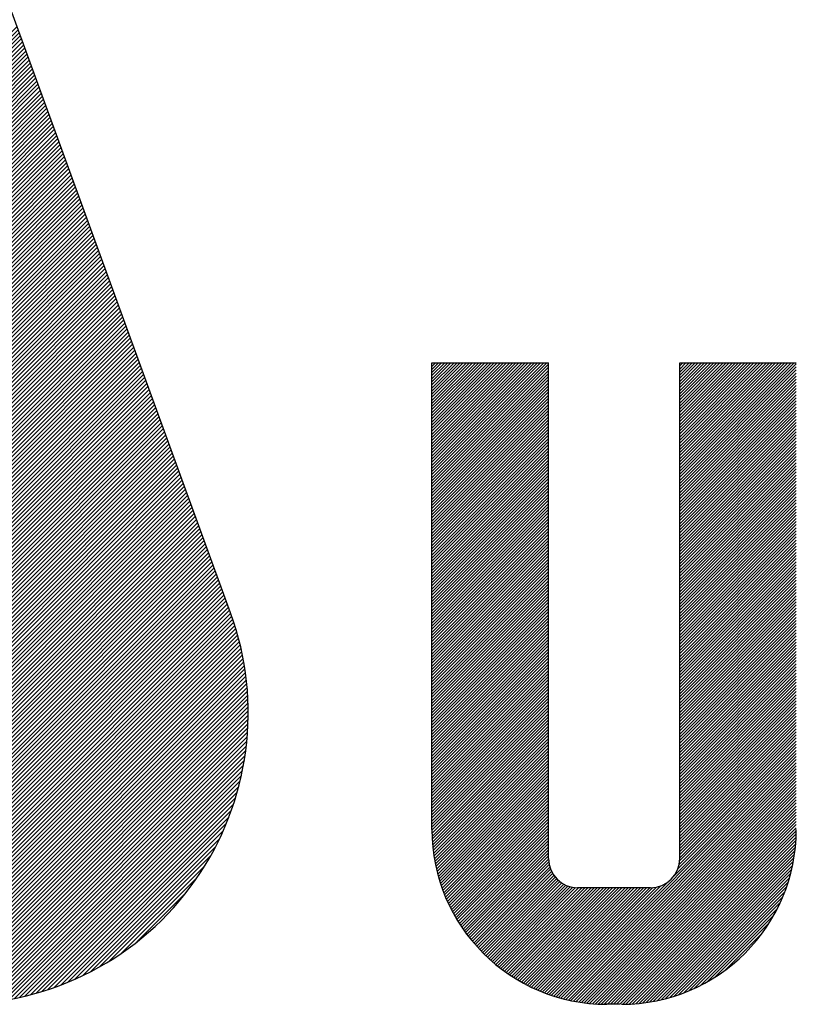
# Model space of a CAD drawing. Header units: millimetres. Extents: x 0 to 1733, y 0 to 1188.
# Tile 95 of 154: x 191 to 212, y 1009 to 1036. Entities that reach past the tile are written whole.
import ezdxf

# ---------------------------------------------------------------- set-up
doc = ezdxf.new("R2010")
doc.units = ezdxf.units.MM
doc.header["$LTSCALE"] = 0.727559
doc.layers.add('NoLayerName_001', color=7, linetype='Continuous')

# ---------------------------------------------------------------- blocks, each defined once
blk = doc.blocks.new('*X107')
at = {"color": 7, "linetype": 'Continuous', "lineweight": 25}
for p, q in [((0, 1.2894), (0.7728, 2.0623)), ((0, 1.3102), (0.752, 2.0623)), ((0, 1.331), (0.7312, 2.0623)), ((0, 1.3518), (0.7104, 2.0623)), ((0, 1.3726), (0.6896, 2.0623)), ((0, 1.3934), (0.6688, 2.0623)), ((0, 1.4142), (0.648, 2.0623)), ((0, 1.435), (0.6273, 2.0623)), ((0, 1.4558), (0.6065, 2.0623)), ((0, 1.4766), (0.5857, 2.0623)), ((0, 1.4974), (0.5649, 2.0623)), ((0, 1.5182), (0.5441, 2.0623)), ((0, 1.539), (0.5233, 2.0623)), ((0, 1.5598), (0.5025, 2.0623)), ((0, 1.5806), (0.4817, 2.0623)), ((0, 1.6014), (0.4609, 2.0623)), ((0, 1.6222), (0.4401, 2.0623)), ((0, 1.643), (0.4193, 2.0623)), ((0, 1.6638), (0.3985, 2.0623)), ((0, 1.6846), (0.3777, 2.0623)), ((0, 1.7054), (0.3569, 2.0623)), ((0, 1.7262), (0.3361, 2.0623)), ((0, 1.747), (0.3153, 2.0623)), ((0, 1.7678), (0.2945, 2.0623)), ((0, 1.7886), (0.2737, 2.0623)), ((0, 1.8094), (0.2529, 2.0623)), ((0, 1.8302), (0.2321, 2.0623)), ((0, 1.851), (0.2113, 2.0623)), ((0, 1.8718), (0.1905, 2.0623)), ((0, 1.8926), (0.1697, 2.0623)), ((0, 1.9133), (0.1489, 2.0623)), ((0, 1.9341), (0.1281, 2.0623)), ((0, 1.9549), (0.1073, 2.0623)), ((0, 1.9757), (0.0865, 2.0623)), ((0, 1.9965), (0.0657, 2.0623)), ((0, 2.0173), (0.0449, 2.0623)), ((0, 2.0381), (0.0241, 2.0623)), ((0, 2.0589), (0.0033, 2.0623)), ((0, 1.2686), (0.7843, 2.0529)), ((1.6667, 1.6459), (2.0831, 2.0623)), ((1.6667, 1.6667), (2.0623, 2.0623)), ((1.6667, 1.6875), (2.0415, 2.0623)), ((1.6667, 1.7083), (2.0207, 2.0623)), ((1.6667, 1.7291), (1.9999, 2.0623)), ((1.6667, 1.7499), (1.9791, 2.0623)), ((1.6667, 1.7707), (1.9583, 2.0623)), ((1.6667, 1.7915), (1.9375, 2.0623)), ((1.6667, 1.8122), (1.9167, 2.0623)), ((1.6667, 1.833), (1.8959, 2.0623)), ((1.6667, 1.8538), (1.8751, 2.0623)), ((1.6667, 1.8746), (1.8543, 2.0623)), ((1.6667, 1.8954), (1.8335, 2.0623)), ((1.6667, 1.9162), (1.8127, 2.0623)), ((1.6667, 1.937), (1.7919, 2.0623)), ((1.6667, 1.9578), (1.7711, 2.0623)), ((1.6667, 1.9786), (1.7503, 2.0623)), ((1.6667, 1.9994), (1.7295, 2.0623)), ((1.6667, 2.0202), (1.7087, 2.0623)), ((1.6667, 2.041), (1.6879, 2.0623)), ((1.6667, 2.0618), (1.6671, 2.0623)), ((0, 1.2478), (0.7843, 2.0321)), ((0, 1.227), (0.7843, 2.0114)), ((0, 1.2062), (0.7843, 1.9906)), ((0, 1.1854), (0.7843, 1.9698)), ((0, 1.1646), (0.7843, 1.949)), ((0, 1.1438), (0.7843, 1.9282)), ((0, 1.1231), (0.7843, 1.9074)), ((0, 1.1023), (0.7843, 1.8866)), ((0, 1.0815), (0.7843, 1.8658)), ((0, 1.0607), (0.7843, 1.845)), ((0, 1.0399), (0.7843, 1.8242)), ((0, 1.0191), (0.7843, 1.8034)), ((0, 0.9983), (0.7843, 1.7826)), ((0, 0.9775), (0.7843, 1.7618)), ((0, 0.9567), (0.7843, 1.741)), ((0, 0.9359), (0.7843, 1.7202)), ((0, 0.9151), (0.7843, 1.6994)), ((0, 0.8943), (0.7843, 1.6786)), ((0, 0.8735), (0.7843, 1.6578)), ((0, 0.8527), (0.7843, 1.637)), ((0, 0.8319), (0.7843, 1.6162)), ((0, 0.8111), (0.7843, 1.5954)), ((0, 0.7903), (0.7843, 1.5746)), ((0, 0.7695), (0.7843, 1.5538)), ((0, 0.7487), (0.7843, 1.533)), ((0, 0.7279), (0.7843, 1.5122)), ((0, 0.7071), (0.7843, 1.4914)), ((0, 0.6863), (0.7843, 1.4706)), ((0, 0.6655), (0.7843, 1.4498)), ((0, 0.6447), (0.7843, 1.429)), ((0, 0.6239), (0.7843, 1.4082)), ((0, 0.6031), (0.7843, 1.3874)), ((0, 0.5823), (0.7843, 1.3666)), ((0, 0.5615), (0.7843, 1.3458)), ((0, 0.5407), (0.7843, 1.325)), ((0, 0.5199), (0.7843, 1.3042)), ((0, 0.4991), (0.7843, 1.2834)), ((0, 0.4783), (0.7843, 1.2627)), ((0, 0.4575), (0.7843, 1.2419)), ((0, 0.4367), (0.7843, 1.2211)), ((0, 0.4159), (0.7843, 1.2003)), ((0, 0.3951), (0.7843, 1.1795)), ((0, 0.3744), (0.7843, 1.1587)), ((0, 0.3536), (0.7843, 1.1379)), ((0, 0.3328), (0.7843, 1.1171)), ((0, 0.312), (0.7843, 1.0963)), ((0, 0.2912), (0.7843, 1.0755)), ((0, 0.2704), (0.7843, 1.0547)), ((0, 0.2496), (0.7843, 1.0339)), ((0, 0.2288), (0.7843, 1.0131)), ((0, 0.208), (0.7843, 0.9923)), ((0, 0.1872), (0.7843, 0.9715)), ((0, 0.1664), (0.7843, 0.9507)), ((0, 0.1456), (0.7843, 0.9299)), ((0, 0.1248), (0.7843, 0.9091)), ((0, 0.104), (0.7843, 0.8883)), ((0, 0.0832), (0.7843, 0.8675)), ((0, 0.0624), (0.7843, 0.8467)), ((0, 0.0416), (0.7843, 0.8259)), ((0, 0.0208), (0.7843, 0.8051)), ((0, 0), (0.7843, 0.7843))]:
    blk.add_line(p, q, dxfattribs=at)
blk = doc.blocks.new('*X108')
at = {"color": 7, "linetype": 'Continuous', "lineweight": 25}
for p, q in [((1.6667, 2.9078), (2.4366, 3.6777)), ((1.6667, 2.9286), (2.4158, 3.6777)), ((1.6667, 2.9494), (2.395, 3.6777)), ((1.6667, 2.9702), (2.3742, 3.6777)), ((1.6667, 2.991), (2.3534, 3.6777)), ((1.6667, 3.0118), (2.3326, 3.6777)), ((1.6667, 3.0326), (2.3118, 3.6777)), ((1.6667, 3.0534), (2.291, 3.6777)), ((1.6667, 3.0742), (2.2702, 3.6777)), ((1.6667, 3.095), (2.2494, 3.6777)), ((1.6667, 3.1158), (2.2286, 3.6777)), ((1.6667, 3.1366), (2.2078, 3.6777)), ((1.6667, 3.1574), (2.187, 3.6777)), ((1.6667, 3.1782), (2.1662, 3.6777)), ((1.6667, 3.1989), (2.1455, 3.6777)), ((1.6667, 3.2197), (2.1247, 3.6777)), ((1.6667, 3.2405), (2.1039, 3.6777)), ((1.6667, 2.887), (2.451, 3.6713)), ((1.6667, 2.8662), (2.451, 3.6505)), ((1.6667, 2.8454), (2.451, 3.6297)), ((1.6667, 2.8246), (2.451, 3.6089)), ((1.6667, 2.8038), (2.451, 3.5881)), ((1.6667, 2.783), (2.451, 3.5673)), ((1.6667, 2.7622), (2.451, 3.5465)), ((1.6667, 2.7414), (2.451, 3.5257)), ((1.6667, 2.7206), (2.451, 3.5049)), ((1.6667, 2.6998), (2.451, 3.4841)), ((1.6667, 2.679), (2.451, 3.4633)), ((1.6667, 2.6582), (2.451, 3.4425)), ((1.6667, 2.6374), (2.451, 3.4217)), ((1.6667, 2.6166), (2.451, 3.4009)), ((1.6667, 2.5958), (2.451, 3.3801)), ((1.6667, 2.575), (2.451, 3.3593)), ((1.6667, 2.5542), (2.451, 3.3385)), ((1.6667, 2.5334), (2.451, 3.3177)), ((1.6667, 2.5126), (2.451, 3.297)), ((1.6667, 2.4918), (2.451, 3.2762)), ((1.6667, 2.471), (2.451, 3.2554)), ((1.6667, 2.4502), (2.451, 3.2346)), ((1.6667, 2.4294), (2.451, 3.2138)), ((1.6667, 2.4087), (2.451, 3.193)), ((1.6667, 2.3879), (2.451, 3.1722)), ((1.6667, 2.3671), (2.451, 3.1514)), ((1.6667, 2.3463), (2.451, 3.1306)), ((1.6667, 2.3255), (2.451, 3.1098)), ((1.6667, 2.3047), (2.451, 3.089)), ((1.6667, 2.2839), (2.451, 3.0682)), ((1.6667, 2.2631), (2.451, 3.0474)), ((1.6667, 2.2423), (2.451, 3.0266)), ((1.6667, 2.2215), (2.451, 3.0058)), ((1.6667, 2.2007), (2.451, 2.985)), ((1.6667, 2.1799), (2.451, 2.9642)), ((1.6667, 2.1591), (2.451, 2.9434)), ((1.6667, 2.1383), (2.451, 2.9226)), ((1.6667, 2.1175), (2.451, 2.9018)), ((1.6667, 2.0967), (2.451, 2.881)), ((1.6667, 2.0759), (2.451, 2.8602)), ((1.6667, 2.0551), (2.451, 2.8394)), ((1.6667, 2.0343), (2.451, 2.8186)), ((1.6667, 2.0135), (2.451, 2.7978)), ((1.6667, 1.9927), (2.451, 2.777)), ((1.6667, 1.9719), (2.451, 2.7562)), ((1.6667, 1.9511), (2.451, 2.7354)), ((1.6667, 1.9303), (2.451, 2.7146)), ((1.6667, 1.9095), (2.451, 2.6938)), ((1.6667, 1.8887), (2.451, 2.673)), ((1.6667, 1.8679), (2.451, 2.6522)), ((1.6667, 1.8471), (2.451, 2.6314)), ((1.6667, 1.8263), (2.451, 2.6106)), ((1.6667, 1.8055), (2.451, 2.5898)), ((1.6667, 1.7847), (2.451, 2.569)), ((1.6667, 1.7639), (2.451, 2.5483)), ((1.6667, 1.7431), (2.451, 2.5275)), ((1.6667, 1.7223), (2.451, 2.5067)), ((1.6667, 1.7015), (2.451, 2.4859)), ((1.6667, 1.6807), (2.451, 2.4651)), ((1.6667, 1.66), (2.451, 2.4443)), ((1.6667, 1.6392), (2.451, 2.4235)), ((1.6667, 1.6184), (2.451, 2.4027)), ((0, 1.5947), (0.7843, 2.379)), ((0, 1.5739), (0.7843, 2.3582)), ((0, 1.5531), (0.7843, 2.3374)), ((1.6667, 1.5976), (2.451, 2.3819)), ((1.6667, 1.5768), (2.451, 2.3611)), ((1.6667, 1.556), (2.451, 2.3403)), ((1.6667, 1.5352), (2.451, 2.3195)), ((0, 1.5323), (0.7843, 2.3166)), ((0, 1.5115), (0.7843, 2.2958)), ((0, 1.4907), (0.7843, 2.275)), ((0, 1.4699), (0.7843, 2.2542)), ((1.6667, 1.5144), (2.451, 2.2987)), ((0, 1.4491), (0.7843, 2.2334)), ((0, 1.4283), (0.7843, 2.2126)), ((0, 1.4075), (0.7843, 2.1918)), ((0, 1.3867), (0.7843, 2.171)), ((0, 1.3659), (0.7843, 2.1502)), ((0, 1.3451), (0.7843, 2.1294)), ((0, 1.3243), (0.7843, 2.1086)), ((0, 1.3035), (0.7843, 2.0878)), ((0, 1.2827), (0.7843, 2.067)), ((0, 1.2619), (0.7843, 2.0462)), ((0, 1.2411), (0.7843, 2.0254)), ((0, 1.2203), (0.7843, 2.0046)), ((0, 1.1995), (0.7843, 1.9838)), ((0, 1.1787), (0.7843, 1.963)), ((0, 1.1579), (0.7843, 1.9422)), ((0, 1.1371), (0.7843, 1.9214)), ((0, 1.1163), (0.7843, 1.9007)), ((0, 1.0955), (0.7843, 1.8799)), ((0, 1.0747), (0.7843, 1.8591)), ((0, 1.0539), (0.7843, 1.8383)), ((0, 1.0331), (0.7843, 1.8175)), ((0, 1.0124), (0.7843, 1.7967)), ((0, 0.9916), (0.7843, 1.7759)), ((0, 0.9708), (0.7843, 1.7551)), ((0, 0.95), (0.7843, 1.7343)), ((0, 0.9292), (0.7843, 1.7135)), ((0, 0.9084), (0.7843, 1.6927)), ((0, 0.8876), (0.7843, 1.6719)), ((0, 0.8668), (0.7843, 1.6511)), ((0, 0.846), (0.7843, 1.6303)), ((0, 0.8252), (0.7843, 1.6095)), ((0, 0.8044), (0.7843, 1.5887)), ((0, 0.7836), (0.7843, 1.5679)), ((0, 0.7628), (0.7843, 1.5471)), ((0, 0.742), (0.7843, 1.5263)), ((0, 0.7212), (0.7843, 1.5055)), ((0, 0.7004), (0.7843, 1.4847)), ((0, 0.6796), (0.7843, 1.4639)), ((0, 0.6588), (0.7843, 1.4431)), ((0, 0.638), (0.7843, 1.4223)), ((0, 0.6172), (0.7843, 1.4015)), ((0, 0.5964), (0.7843, 1.3807)), ((0, 0.5756), (0.7843, 1.3599)), ((0, 0.5548), (0.7843, 1.3391)), ((0, 0.534), (0.7843, 1.3183)), ((0.0003, 0.5135), (0.7843, 1.2975)), ((0.0009, 0.4934), (0.7843, 1.2767)), ((0.0019, 0.4735), (0.7843, 1.2559)), ((0.0032, 0.454), (0.7843, 1.2351)), ((0.0048, 0.4348), (0.7843, 1.2143)), ((0.0066, 0.4158), (0.7843, 1.1935)), ((0.0088, 0.3972), (0.7843, 1.1727)), ((0.0112, 0.3788), (0.7843, 1.1519)), ((0.0138, 0.3607), (0.7843, 1.1312)), ((0.0167, 0.3428), (0.7843, 1.1104)), ((0.0199, 0.3251), (0.7843, 1.0896)), ((0.0233, 0.3077), (0.7843, 1.0688)), ((0.0269, 0.2905), (0.7843, 1.048)), ((0.0307, 0.2735), (0.7843, 1.0272)), ((0.0347, 0.2568), (0.7843, 1.0064)), ((0.039, 0.2402), (0.7843, 0.9856)), ((0.0434, 0.2239), (0.7843, 0.9648)), ((0.048, 0.2077), (0.7843, 0.944)), ((0.0529, 0.1917), (0.7843, 0.9232)), ((0.0579, 0.176), (0.7843, 0.9024)), ((0.0631, 0.1604), (0.7843, 0.8816)), ((0.0685, 0.145), (0.7843, 0.8608)), ((0.074, 0.1297), (0.7843, 0.84)), ((0.0798, 0.1146), (0.7843, 0.8192)), ((0.0857, 0.0998), (0.7843, 0.7984)), ((0.0917, 0.085), (0.7843, 0.7776)), ((0.098, 0.0705), (0.7843, 0.7568)), ((0.1044, 0.0561), (0.7843, 0.736)), ((0.1109, 0.0418), (0.7843, 0.7152)), ((0.1176, 0.0277), (0.7843, 0.6944)), ((0.1245, 0.0138), (0.7843, 0.6736)), ((0.1315, 0), (0.7843, 0.6528))]:
    blk.add_line(p, q, dxfattribs=at)
blk = doc.blocks.new('*X109')
at = {"color": 7, "linetype": 'Continuous', "lineweight": 25}
for p, q in [((1.528, 2.1296), (2.3123, 2.9139)), ((1.528, 2.1088), (2.3123, 2.8931)), ((1.528, 2.088), (2.3123, 2.8723)), ((1.528, 2.0672), (2.3123, 2.8515)), ((1.528, 2.0464), (2.3123, 2.8307)), ((1.528, 2.0256), (2.3123, 2.8099)), ((1.528, 2.0048), (2.3123, 2.7891)), ((1.528, 1.984), (2.3123, 2.7683)), ((1.528, 1.9632), (2.3123, 2.7475)), ((1.528, 1.9424), (2.3123, 2.7267)), ((1.528, 1.9216), (2.3123, 2.7059)), ((1.528, 1.9008), (2.3123, 2.6851)), ((1.528, 1.88), (2.3123, 2.6643)), ((1.528, 1.8592), (2.3123, 2.6435)), ((1.528, 1.8384), (2.3123, 2.6227)), ((1.528, 1.8176), (2.3123, 2.6019)), ((1.528, 1.7968), (2.3123, 2.5811)), ((1.528, 1.776), (2.3123, 2.5603)), ((1.528, 1.7552), (2.3123, 2.5395)), ((1.528, 1.7344), (2.3123, 2.5187)), ((1.528, 1.7136), (2.3123, 2.4979)), ((1.528, 1.6928), (2.3123, 2.4771)), ((1.528, 1.672), (2.3123, 2.4563)), ((1.528, 1.6512), (2.3123, 2.4355)), ((1.528, 1.6304), (2.3123, 2.4147)), ((1.528, 1.6096), (2.3123, 2.3939)), ((1.528, 1.5888), (2.3123, 2.3732)), ((1.528, 1.568), (2.3123, 2.3524)), ((1.528, 1.5472), (2.3123, 2.3316)), ((1.528, 1.5264), (2.3123, 2.3108)), ((1.528, 1.5056), (2.3123, 2.29)), ((1.528, 1.4849), (2.3123, 2.2692)), ((1.528, 1.4641), (2.3123, 2.2484)), ((1.528, 1.4433), (2.3123, 2.2276)), ((1.528, 1.4225), (2.3123, 2.2068)), ((1.528, 1.4017), (2.3123, 2.186)), ((1.528, 1.3809), (2.3123, 2.1652)), ((1.528, 1.3601), (2.3123, 2.1444)), ((1.528, 1.3393), (2.3123, 2.1236)), ((1.528, 1.3185), (2.3123, 2.1028)), ((1.528, 1.2977), (2.3123, 2.082)), ((1.528, 1.2769), (2.3123, 2.0612)), ((1.528, 1.2561), (2.3123, 2.0404)), ((1.528, 1.2353), (2.3123, 2.0196)), ((1.528, 1.2145), (2.3123, 1.9988)), ((1.528, 1.1937), (2.3123, 1.978)), ((1.528, 1.1729), (2.3123, 1.9572)), ((1.528, 1.1521), (2.3123, 1.9364)), ((1.528, 1.1313), (2.3123, 1.9156)), ((1.528, 1.1105), (2.3123, 1.8948)), ((1.528, 1.0897), (2.3123, 1.874)), ((1.528, 1.0689), (2.3123, 1.8532)), ((1.528, 1.0481), (2.3123, 1.8324)), ((1.528, 1.0273), (2.3123, 1.8116)), ((1.528, 1.0065), (2.3123, 1.7908)), ((1.5238, 0.9399), (2.3123, 1.7284)), ((1.5273, 0.9643), (2.3123, 1.7492)), ((1.528, 0.9857), (2.3123, 1.77)), ((0.6968, 0.0505), (2.3123, 1.666)), ((1.4904, 0.8649), (2.3123, 1.6868)), ((1.5151, 0.9104), (2.3123, 1.7076)), ((0.7128, 0.0458), (2.3123, 1.6452)), ((0.7291, 0.0412), (2.3123, 1.6244)), ((0.7455, 0.0369), (2.3123, 1.6037)), ((0.7622, 0.0327), (2.3123, 1.5829)), ((0.7791, 0.0288), (2.3123, 1.5621)), ((0.7961, 0.0251), (2.3123, 1.5413)), ((0.8134, 0.0216), (2.3123, 1.5205)), ((0.831, 0.0183), (2.3123, 1.4997)), ((0.8487, 0.0153), (2.3123, 1.4789)), ((0.8667, 0.0125), (2.3123, 1.4581)), ((0.885, 0.01), (2.3123, 1.4373)), ((0.9035, 0.0077), (2.3123, 1.4165)), ((0.9223, 0.0057), (2.3123, 1.3957)), ((0.9414, 0.004), (2.3123, 1.3749)), ((0.9608, 0.0025), (2.3123, 1.3541)), ((0.9804, 0.0014), (2.3123, 1.3333)), ((0, 0.6224), (0.6457, 1.268)), ((1.0004, 0.0006), (2.3123, 1.3125)), ((1.0207, 0.0001), (2.3123, 1.2917)), ((1.0414, 0), (2.3123, 1.2709)), ((0.0073, 0.6089), (0.6457, 1.2472)), ((0.0148, 0.5955), (0.6457, 1.2264)), ((0.0224, 0.5823), (0.6457, 1.2056)), ((1.0622, 0), (2.3123, 1.2501)), ((1.083, 0), (2.3123, 1.2293)), ((1.1038, 0), (2.3123, 1.2085)), ((0.0301, 0.5693), (0.6457, 1.1848)), ((0.038, 0.5564), (0.6457, 1.164)), ((0.046, 0.5436), (0.6457, 1.1432)), ((1.1246, 0), (2.3123, 1.1877)), ((1.1454, 0), (2.3123, 1.1669)), ((1.1666, 0.0004), (2.3119, 1.1457)), ((0.0542, 0.531), (0.6457, 1.1224)), ((0.0625, 0.5185), (0.6457, 1.1016)), ((0.071, 0.5062), (0.6457, 1.0808)), ((0.0796, 0.4939), (0.6457, 1.06)), ((1.1882, 0.0012), (2.3112, 1.1242)), ((1.2101, 0.0023), (2.31, 1.1022)), ((1.2326, 0.004), (2.3083, 1.0797)), ((0.0883, 0.4819), (0.6457, 1.0392)), ((0.0971, 0.4699), (0.6457, 1.0184)), ((0.1061, 0.4581), (0.6457, 0.9976)), ((1.2555, 0.0061), (2.3062, 1.0568)), ((1.2789, 0.0087), (2.3036, 1.0334)), ((1.3029, 0.0119), (2.3004, 1.0094)), ((0.1152, 0.4464), (0.6457, 0.9769)), ((0.1245, 0.4349), (0.647, 0.9574)), ((0.1339, 0.4235), (0.65, 0.9396)), ((1.3275, 0.0157), (2.2966, 0.9848)), ((1.3528, 0.0202), (2.2921, 0.9596)), ((1.3787, 0.0253), (2.287, 0.9336)), ((0.1434, 0.4122), (0.6542, 0.923)), ((0.153, 0.4011), (0.6596, 0.9077)), ((0.1628, 0.39), (0.6661, 0.8933)), ((0.1727, 0.3791), (0.6734, 0.8798)), ((0.1828, 0.3684), (0.6816, 0.8672)), ((1.4055, 0.0313), (2.281, 0.9068)), ((1.4332, 0.0382), (2.2741, 0.8792)), ((0.1929, 0.3578), (0.6906, 0.8554)), ((0.2032, 0.3473), (0.7004, 0.8444)), ((0.2137, 0.3369), (0.711, 0.8342)), ((0.2242, 0.3267), (0.7224, 0.8248)), ((0.2349, 0.3166), (0.7346, 0.8162)), ((0.2457, 0.3066), (0.7476, 0.8084)), ((0.2567, 0.2967), (0.7615, 0.8015)), ((0.2678, 0.287), (0.7763, 0.7955)), ((0.6652, 0.0606), (1.4019, 0.7972)), ((0.6809, 0.0554), (1.4474, 0.8219)), ((1.4618, 0.0461), (2.2663, 0.8505)), ((1.4917, 0.0551), (2.2572, 0.8206)), ((0.279, 0.2774), (0.7922, 0.7907)), ((0.2903, 0.268), (0.8094, 0.787)), ((0.3018, 0.2587), (0.828, 0.7848)), ((0.3134, 0.2495), (0.8483, 0.7843)), ((0.3252, 0.2404), (0.8691, 0.7843)), ((0.337, 0.2315), (0.8899, 0.7843)), ((0.349, 0.2227), (0.9107, 0.7843)), ((0.3612, 0.214), (0.9315, 0.7843)), ((0.3735, 0.2055), (0.9523, 0.7843)), ((0.3859, 0.1971), (0.973, 0.7843)), ((0.3984, 0.1889), (0.9938, 0.7843)), ((0.4111, 0.1808), (1.0146, 0.7843)), ((0.424, 0.1728), (1.0354, 0.7843)), ((0.4369, 0.165), (1.0562, 0.7843)), ((0.4501, 0.1573), (1.077, 0.7843)), ((0.4633, 0.1498), (1.0978, 0.7843)), ((0.4767, 0.1424), (1.1186, 0.7843)), ((0.4903, 0.1352), (1.1394, 0.7843)), ((0.504, 0.1281), (1.1602, 0.7843)), ((0.5178, 0.1211), (1.181, 0.7843)), ((0.5319, 0.1144), (1.2018, 0.7843)), ((0.546, 0.1077), (1.2226, 0.7843)), ((0.5603, 0.1012), (1.2434, 0.7843)), ((0.5748, 0.0949), (1.2642, 0.7843)), ((0.5895, 0.0888), (1.285, 0.7843)), ((0.6043, 0.0828), (1.3058, 0.7843)), ((0.6193, 0.077), (1.3266, 0.7843)), ((0.6344, 0.0713), (1.3481, 0.785)), ((0.6497, 0.0658), (1.3724, 0.7885)), ((1.5228, 0.0655), (2.2468, 0.7895)), ((1.5556, 0.0774), (2.2349, 0.7567)), ((1.5903, 0.0913), (2.221, 0.7221)), ((1.6273, 0.1076), (2.2047, 0.685)), ((1.6676, 0.127), (2.1853, 0.6447)), ((1.7122, 0.1509), (2.1615, 0.6001)), ((1.7637, 0.1815), (2.1308, 0.5486)), ((1.8284, 0.2254), (2.0869, 0.4839))]:
    blk.add_line(p, q, dxfattribs=at)
blk = doc.blocks.new('*X118')
at = {"color": 7, "linetype": 'Continuous', "lineweight": 25}
for p, q in [((3.6013, 4.4185), (5.7576, 6.5748)), ((3.6087, 4.3982), (5.765, 6.5545)), ((3.6161, 4.3778), (5.7724, 6.5342)), ((3.6235, 4.3575), (5.7798, 6.5138)), ((3.6309, 4.3372), (5.7872, 6.4935)), ((3.6383, 4.3168), (5.7946, 6.4732)), ((3.6457, 4.2965), (5.802, 6.4528)), ((3.6531, 4.2762), (5.8094, 6.4325)), ((3.6605, 4.2558), (5.8168, 6.4122)), ((3.6679, 4.2355), (5.8242, 6.3918)), ((3.6753, 4.2152), (5.8316, 6.3715)), ((3.6827, 4.1948), (5.839, 6.3512)), ((3.6901, 4.1745), (5.8464, 6.3309)), ((3.6975, 4.1542), (5.8538, 6.3105)), ((3.7049, 4.1339), (5.8612, 6.2902)), ((3.7123, 4.1135), (5.8686, 6.2699)), ((3.7197, 4.0932), (5.876, 6.2495)), ((3.7271, 4.0729), (5.8834, 6.2292)), ((3.7345, 4.0525), (5.8908, 6.2089)), ((3.7419, 4.0322), (5.8982, 6.1885)), ((3.7493, 4.0119), (5.9056, 6.1682)), ((3.7567, 3.9915), (5.913, 6.1479)), ((3.7641, 3.9712), (5.9204, 6.1276)), ((3.7715, 3.9509), (5.9278, 6.1072)), ((3.7789, 3.9306), (5.9352, 6.0869)), ((3.7863, 3.9102), (5.9426, 6.0666)), ((3.7937, 3.8899), (5.95, 6.0462)), ((3.8011, 3.8696), (5.9574, 6.0259)), ((3.8085, 3.8492), (5.9648, 6.0056)), ((3.8159, 3.8289), (5.9722, 5.9852)), ((3.8233, 3.8086), (5.9796, 5.9649)), ((3.8307, 3.7882), (5.987, 5.9446)), ((3.8381, 3.7679), (5.9944, 5.9243)), ((3.8455, 3.7476), (6.0018, 5.9039)), ((3.8529, 3.7273), (6.0092, 5.8836)), ((3.8603, 3.7069), (6.0166, 5.8633)), ((3.8677, 3.6866), (6.024, 5.8429)), ((3.8751, 3.6663), (6.0314, 5.8226)), ((3.8825, 3.6459), (6.0388, 5.8023)), ((3.8899, 3.6256), (6.0462, 5.7819)), ((3.8973, 3.6053), (6.0536, 5.7616)), ((3.9047, 3.5849), (6.061, 5.7413)), ((3.9121, 3.5646), (6.0684, 5.7209)), ((3.9195, 3.5443), (6.0758, 5.7006)), ((3.9269, 3.524), (6.0832, 5.6803)), ((3.9343, 3.5036), (6.0906, 5.66)), ((3.9417, 3.4833), (6.098, 5.6396)), ((3.9491, 3.463), (6.1054, 5.6193)), ((3.9565, 3.4426), (6.1128, 5.599)), ((3.9639, 3.4223), (6.1202, 5.5786)), ((3.9713, 3.402), (6.1276, 5.5583)), ((3.9787, 3.3816), (6.135, 5.538)), ((3.9861, 3.3613), (6.1424, 5.5176)), ((3.9935, 3.341), (6.1498, 5.4973)), ((4.0009, 3.3207), (6.1572, 5.477)), ((4.0083, 3.3003), (6.1646, 5.4567)), ((4.0157, 3.28), (6.172, 5.4363)), ((4.0231, 3.2597), (6.1794, 5.416)), ((4.0305, 3.2393), (6.1868, 5.3957)), ((4.0379, 3.219), (6.1942, 5.3753)), ((4.0453, 3.1987), (6.2016, 5.355)), ((4.0527, 3.1783), (6.209, 5.3347)), ((4.0601, 3.158), (6.2164, 5.3143)), ((4.0675, 3.1377), (6.2238, 5.294)), ((4.0749, 3.1174), (6.2312, 5.2737)), ((4.0823, 3.097), (6.2386, 5.2534)), ((4.0897, 3.0767), (6.246, 5.233)), ((4.0971, 3.0564), (6.2534, 5.2127)), ((4.1045, 3.036), (6.2608, 5.1924)), ((4.1119, 3.0157), (6.2682, 5.172)), ((4.1193, 2.9954), (6.2756, 5.1517)), ((4.1267, 2.975), (6.283, 5.1314)), ((4.1341, 2.9547), (6.2904, 5.111)), ((4.1415, 2.9344), (6.2978, 5.0907)), ((4.1489, 2.9141), (6.3052, 5.0704)), ((4.1563, 2.8937), (6.3126, 5.0501)), ((4.1637, 2.8734), (6.32, 5.0297)), ((4.1711, 2.8531), (6.3274, 5.0094)), ((4.1785, 2.8327), (6.3348, 4.9891)), ((4.1859, 2.8124), (6.3422, 4.9687)), ((4.1933, 2.7921), (6.3496, 4.9484)), ((4.2007, 2.7717), (6.357, 4.9281)), ((4.2081, 2.7514), (6.3644, 4.9077)), ((1.4844, 0), (6.3718, 4.8874)), ((0, 0.8449), (2.1563, 3.0013)), ((0.0074, 0.8246), (2.1637, 2.9809)), ((0.0148, 0.8043), (2.1711, 2.9606)), ((0.0222, 0.7839), (2.1785, 2.9403)), ((0.0296, 0.7636), (2.1859, 2.9199)), ((0.037, 0.7433), (2.1933, 2.8996)), ((0.0444, 0.7229), (2.2007, 2.8793)), ((0.0518, 0.7026), (2.2081, 2.8589)), ((0.0592, 0.6823), (2.2155, 2.8386)), ((0.0666, 0.6619), (2.2229, 2.8183)), ((0.074, 0.6416), (2.2303, 2.798)), ((0.0814, 0.6213), (2.2377, 2.7776)), ((0.0888, 0.601), (2.2451, 2.7573)), ((0.0962, 0.5806), (2.2607, 2.7451)), ((0.1036, 0.5603), (2.2884, 2.7451)), ((0.111, 0.54), (2.3161, 2.7451)), ((0.1184, 0.5196), (2.3439, 2.7451)), ((0.1258, 0.4993), (2.3716, 2.7451)), ((0.1332, 0.479), (2.3993, 2.7451)), ((0.1406, 0.4586), (2.427, 2.7451)), ((0.148, 0.4383), (2.4548, 2.7451)), ((0.1554, 0.418), (2.4825, 2.7451)), ((0.1628, 0.3977), (2.5102, 2.7451)), ((0.1702, 0.3773), (2.538, 2.7451)), ((0.1776, 0.357), (2.5657, 2.7451)), ((0.185, 0.3367), (2.5934, 2.7451)), ((0.1924, 0.3163), (2.6212, 2.7451)), ((0.1998, 0.296), (2.6489, 2.7451)), ((0.2072, 0.2757), (2.6766, 2.7451)), ((0.2146, 0.2553), (2.7043, 2.7451)), ((0.222, 0.235), (2.7321, 2.7451)), ((0.2294, 0.2147), (2.7598, 2.7451)), ((0.2368, 0.1944), (2.7875, 2.7451)), ((0.2442, 0.174), (2.8153, 2.7451)), ((0.2516, 0.1537), (2.843, 2.7451)), ((0.259, 0.1334), (2.8707, 2.7451)), ((0.2664, 0.113), (2.8984, 2.7451)), ((0.2738, 0.0927), (2.9262, 2.7451)), ((0.2812, 0.0724), (2.9539, 2.7451)), ((0.2886, 0.052), (2.9816, 2.7451)), ((0.296, 0.0317), (3.0094, 2.7451)), ((0.3034, 0.0114), (3.0371, 2.7451)), ((0.3197, 0), (3.0648, 2.7451)), ((0.3475, 0), (3.0926, 2.7451)), ((0.3752, 0), (3.1203, 2.7451)), ((0.4029, 0), (3.148, 2.7451)), ((0.4306, 0), (3.1757, 2.7451)), ((0.4584, 0), (3.2035, 2.7451)), ((0.4861, 0), (3.2312, 2.7451)), ((0.5138, 0), (3.2589, 2.7451)), ((0.5416, 0), (3.2867, 2.7451)), ((0.5693, 0), (3.3144, 2.7451)), ((0.597, 0), (3.3421, 2.7451)), ((0.6248, 0), (3.3699, 2.7451)), ((0.6525, 0), (3.3976, 2.7451)), ((0.6802, 0), (3.4253, 2.7451)), ((0.7079, 0), (3.453, 2.7451)), ((0.7357, 0), (3.4808, 2.7451)), ((0.7634, 0), (3.5085, 2.7451)), ((0.7911, 0), (3.5362, 2.7451)), ((0.8189, 0), (3.564, 2.7451)), ((0.8466, 0), (3.5917, 2.7451)), ((0.8743, 0), (3.6194, 2.7451)), ((0.9021, 0), (3.6471, 2.7451)), ((0.9298, 0), (3.6749, 2.7451)), ((0.9575, 0), (3.7026, 2.7451)), ((0.9852, 0), (3.7303, 2.7451)), ((1.013, 0), (3.7581, 2.7451)), ((1.0407, 0), (3.7858, 2.7451)), ((1.0684, 0), (3.8135, 2.7451)), ((1.0962, 0), (3.8413, 2.7451)), ((1.1239, 0), (3.869, 2.7451)), ((1.1516, 0), (3.8967, 2.7451)), ((1.1793, 0), (3.9244, 2.7451)), ((1.2071, 0), (3.9522, 2.7451)), ((1.2348, 0), (3.9799, 2.7451)), ((1.2625, 0), (4.0076, 2.7451)), ((1.2903, 0), (4.0354, 2.7451)), ((1.318, 0), (4.0631, 2.7451)), ((1.3457, 0), (4.0908, 2.7451)), ((1.3735, 0), (4.1186, 2.7451)), ((1.4012, 0), (4.1463, 2.7451)), ((1.4289, 0), (4.174, 2.7451)), ((1.4566, 0), (4.2017, 2.7451))]:
    blk.add_line(p, q, dxfattribs=at)
blk = doc.blocks.new('*X119')
at = {"color": 7, "linetype": 'Continuous', "lineweight": 25}
for p, q in [((0, 0), (4.8671, 4.8671)), ((0.0277, 0), (4.8745, 4.8468)), ((0.0555, 0), (4.8819, 4.8264)), ((0.0832, 0), (4.8893, 4.8061)), ((0.1109, 0), (4.8967, 4.7858)), ((0.1386, 0), (4.9041, 4.7654)), ((0.1664, 0), (4.9115, 4.7451)), ((0.1941, 0), (4.9189, 4.7248)), ((0.2218, 0), (4.9263, 4.7044)), ((0.2496, 0), (4.9337, 4.6841)), ((0.2773, 0), (4.9411, 4.6638)), ((0.305, 0), (4.9485, 4.6435)), ((0.3328, 0), (4.9559, 4.6231)), ((0.3605, 0), (4.9633, 4.6028)), ((0.3882, 0), (4.9707, 4.5825)), ((0.4159, 0), (4.9781, 4.5621)), ((0.4437, 0), (4.9855, 4.5418)), ((0.4714, 0), (4.9929, 4.5215)), ((0.4991, 0), (5.0003, 4.5011)), ((0.5269, 0), (5.0077, 4.4808)), ((0.5546, 0), (5.0151, 4.4605)), ((0.5823, 0), (5.0225, 4.4402)), ((0.6101, 0), (5.0299, 4.4198)), ((0.6378, 0), (5.0373, 4.3995)), ((0.6655, 0), (5.0447, 4.3792)), ((0.6932, 0), (5.0521, 4.3588)), ((0.721, 0), (5.0595, 4.3385)), ((0.7487, 0), (5.0669, 4.3182)), ((0.7764, 0), (5.0743, 4.2978)), ((0.8042, 0), (5.0817, 4.2775)), ((0.8319, 0), (5.0891, 4.2572)), ((0.8596, 0), (5.0965, 4.2369)), ((0.8873, 0), (5.1039, 4.2165)), ((0.9151, 0), (5.1113, 4.1962)), ((0.9428, 0), (5.1187, 4.1759)), ((0.9705, 0), (5.1261, 4.1555)), ((0.9983, 0), (5.1335, 4.1352)), ((1.026, 0), (5.1409, 4.1149)), ((1.0537, 0), (5.1483, 4.0945)), ((1.0815, 0), (5.1557, 4.0742)), ((1.1092, 0), (5.1631, 4.0539)), ((1.1369, 0), (5.1705, 4.0336)), ((1.1646, 0), (5.1779, 4.0132)), ((1.1924, 0), (5.1853, 3.9929)), ((1.2201, 0), (5.1927, 3.9726)), ((1.2478, 0), (5.2001, 3.9522)), ((1.2756, 0), (5.2075, 3.9319)), ((1.3033, 0), (5.2149, 3.9116)), ((1.331, 0), (5.2223, 3.8912)), ((1.3588, 0), (5.2297, 3.8709)), ((1.3865, 0), (5.2371, 3.8506)), ((1.4142, 0), (5.2445, 3.8302)), ((1.4419, 0), (5.2519, 3.8099)), ((1.4697, 0), (5.2593, 3.7896)), ((1.4974, 0), (5.2667, 3.7693)), ((1.5251, 0), (5.2741, 3.7489)), ((1.5529, 0), (5.2815, 3.7286)), ((1.5806, 0), (5.2889, 3.7083)), ((1.6083, 0), (5.2963, 3.6879)), ((1.6361, 0), (5.3037, 3.6676)), ((1.6638, 0), (5.3111, 3.6473)), ((1.6915, 0), (5.3185, 3.6269)), ((1.7192, 0), (5.3259, 3.6066)), ((1.747, 0), (5.3333, 3.5863)), ((1.7747, 0), (5.3407, 3.566)), ((1.8024, 0), (5.3481, 3.5456)), ((1.8302, 0), (5.3555, 3.5253)), ((1.8579, 0), (5.3629, 3.505)), ((1.8856, 0), (5.3703, 3.4846)), ((1.9133, 0), (5.3777, 3.4643)), ((1.9411, 0), (5.3851, 3.444)), ((1.9688, 0), (5.3925, 3.4236)), ((1.9965, 0), (5.3999, 3.4033)), ((2.0243, 0), (5.4073, 3.383)), ((2.052, 0), (5.4147, 3.3627)), ((2.0797, 0), (5.4221, 3.3423)), ((2.1075, 0), (5.4295, 3.322)), ((2.1352, 0), (5.4369, 3.3017)), ((2.1629, 0), (5.4443, 3.2813)), ((2.1906, 0), (5.4516, 3.261)), ((2.2184, 0), (5.459, 3.2407)), ((2.2461, 0), (5.4664, 3.2203)), ((2.2738, 0), (5.4738, 3.2)), ((2.3016, 0), (5.4812, 3.1797)), ((2.3293, 0), (5.4886, 3.1594)), ((2.357, 0), (5.496, 3.139)), ((2.3848, 0), (5.5034, 3.1187)), ((2.4125, 0), (5.5108, 3.0984)), ((2.4402, 0), (5.5182, 3.078)), ((2.4679, 0), (5.5256, 3.0577)), ((2.4957, 0), (5.533, 3.0374)), ((2.5234, 0), (5.5404, 3.017)), ((2.5511, 0), (5.5478, 2.9967)), ((2.5789, 0), (5.5552, 2.9764)), ((2.6066, 0), (5.5626, 2.9561)), ((2.6343, 0), (5.57, 2.9357)), ((2.662, 0), (5.5774, 2.9154)), ((2.6898, 0), (5.5848, 2.8951)), ((2.7175, 0), (5.5922, 2.8747)), ((2.7452, 0), (5.5996, 2.8544)), ((2.773, 0), (5.607, 2.8341)), ((2.8007, 0), (5.6144, 2.8137)), ((2.8284, 0), (5.6218, 2.7934)), ((2.8562, 0), (5.6292, 2.7731)), ((2.8839, 0), (5.6366, 2.7528)), ((2.9116, 0), (5.644, 2.7324)), ((2.9393, 0), (5.6514, 2.7121)), ((2.9671, 0), (5.6588, 2.6918)), ((2.9948, 0), (5.6662, 2.6714)), ((3.0225, 0), (5.6736, 2.6511)), ((3.0503, 0), (5.681, 2.6308)), ((3.078, 0), (5.6883, 2.6103)), ((3.1057, 0), (5.6954, 2.5897)), ((3.1335, 0), (5.7024, 2.5689)), ((3.1612, 0), (5.7091, 2.5479)), ((3.1889, 0), (5.7156, 2.5267)), ((3.2166, 0), (5.7219, 2.5053)), ((3.2444, 0), (5.728, 2.4837)), ((3.2721, 0), (5.734, 2.4618)), ((3.2998, 0), (5.7396, 2.4398)), ((3.3276, 0), (5.7451, 2.4175)), ((3.3553, 0), (5.7504, 2.3951)), ((3.383, 0), (5.7554, 2.3724)), ((3.4108, 0), (5.7602, 2.3494)), ((3.4385, 0), (5.7647, 2.3262)), ((3.4662, 0), (5.769, 2.3028)), ((3.4939, 0), (5.773, 2.2791)), ((3.5217, 0), (5.7768, 2.2552)), ((3.5494, 0), (5.7804, 2.231)), ((3.5771, 0), (5.7836, 2.2065)), ((3.6049, 0), (5.7866, 2.1817)), ((3.6326, 0), (5.7892, 2.1567)), ((3.6603, 0), (5.7916, 2.1313)), ((3.688, 0), (5.7937, 2.1056)), ((3.7158, 0), (5.7954, 2.0797)), ((3.7435, 0), (5.7969, 2.0534)), ((3.7712, 0), (5.7979, 2.0267)), ((3.799, 0), (5.7987, 1.9997)), ((3.8267, 0), (5.799, 1.9723)), ((3.8545, 0.0001), (5.799, 1.9446)), ((3.8827, 0.0005), (5.7986, 1.9164)), ((3.9112, 0.0014), (5.7977, 1.8878)), ((3.9403, 0.0027), (5.7964, 1.8588)), ((3.9698, 0.0044), (5.7946, 1.8293)), ((3.9997, 0.0067), (5.7924, 1.7993)), ((4.0302, 0.0094), (5.7896, 1.7688)), ((4.0613, 0.0127), (5.7863, 1.7378)), ((4.0929, 0.0166), (5.7825, 1.7062)), ((4.1251, 0.0211), (5.778, 1.674)), ((4.158, 0.0262), (5.7728, 1.6411)), ((4.1915, 0.0321), (5.767, 1.6075)), ((4.2259, 0.0387), (5.7604, 1.5732)), ((4.261, 0.0461), (5.7529, 1.538)), ((4.2971, 0.0544), (5.7446, 1.502)), ((4.3341, 0.0637), (5.7353, 1.465)), ((4.3722, 0.0741), (5.725, 1.4269)), ((4.4115, 0.0857), (5.7134, 1.3876)), ((4.4521, 0.0986), (5.7005, 1.3469)), ((4.4943, 0.113), (5.6861, 1.3048)), ((4.5382, 0.1292), (5.6699, 1.2609)), ((4.5842, 0.1474), (5.6516, 1.2149)), ((4.6326, 0.1681), (5.631, 1.1665)), ((4.684, 0.1917), (5.6073, 1.1151)), ((4.7391, 0.2192), (5.5798, 1.0599)), ((4.7994, 0.2517), (5.5474, 0.9997)), ((4.8668, 0.2914), (5.5076, 0.9322)), ((4.946, 0.3429), (5.4562, 0.853)), ((5.0504, 0.4196), (5.3795, 0.7486))]:
    blk.add_line(p, q, dxfattribs=at)
blk = doc.blocks.new('JZB_0005')
at = {"layer": 'NoLayerName_001', "color": 7, "linetype": 'Continuous', "lineweight": 25}
for p, q in [((18.5594, 2.6314), (15.8774, 10)), ((19.9129, 4.3137), (20.6972, 4.3137)), ((19.9129, 1.1765), (19.9129, 4.3137)), ((20.6972, 0.9804), (20.6972, 4.3137)), ((21.5796, 4.3137), (22.3639, 4.3137)), ((21.5796, 0.9804), (21.5796, 4.3137)), ((21.3835, 0.7843), (20.8933, 0.7843)), ((21.1763, 0.0001), (21.0782, 0.0001))]:
    blk.add_line(p, q, dxfattribs=at)
for centre, radius, start, end in [((16.7168, 1.9608), 1.9608, 270, 20), ((21.0894, 1.1765), 1.1765, 180, 270), ((21.1874, 1.1765), 1.1765, 270, 0), ((20.8933, 0.9804), 0.1961, 180, 270), ((21.3835, 0.9804), 0.1961, 270, 0)]:
    blk.add_arc(centre, radius, start, end, dxfattribs=at)
for name, p in [('*X118', (11.3665, 0)), ('*X119', (12.8786, 0)), ('*X107', (19.9129, 2.2515)), ('*X108', (19.9129, 0.636)), ('*X109', (20.0516, 0))]:
    blk.add_blockref(name, p)

msp = doc.modelspace()

# ---------------------------------------------------------------- block references
at = {"layer": 'NoLayerName_001', "xscale": 4, "yscale": 4, "zscale": 4}
msp.add_blockref('JZB_0005', (122.66433716, 1009.46337891), dxfattribs=at)

doc.saveas('drawing.dxf')
